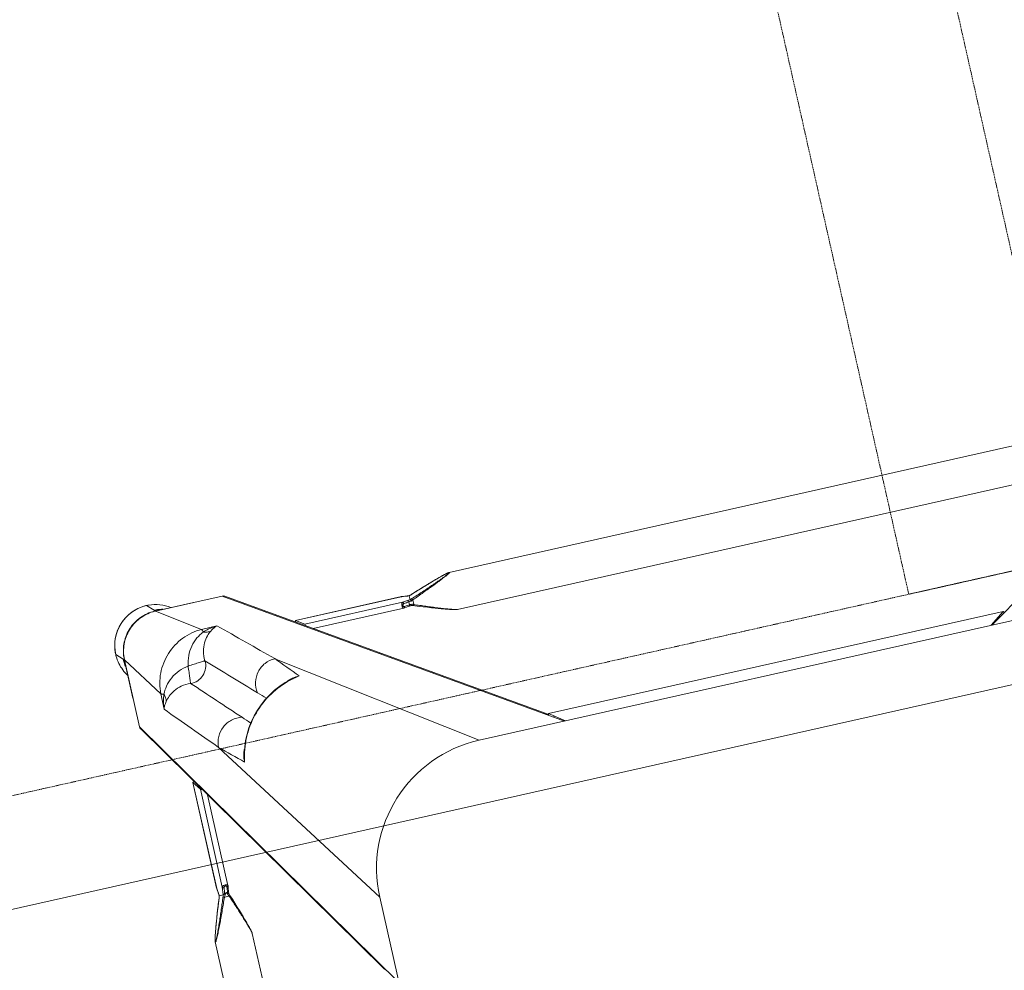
# Model space of a CAD drawing. Header units: metres. Extents: x 362935 to 596424, y 80601 to 172483.
# Tile 45 of 174: x 395411 to 395748, y 96447 to 96773. Entities that reach past the tile are written whole.
import ezdxf

# ---------------------------------------------------------------- set-up
doc = ezdxf.new("R2010")
doc.units = ezdxf.units.M
doc.linetypes.add('( Hidden )', pattern=[0.375, 0.25, -0.125])
doc.linetypes.add('DASHED2', pattern=[9.525, 6.35, -3.175])
doc.layers.get('0').update_dxf_attribs({"color": 8, "lineweight": 5})
for name, color, linetype, lineweight in [('A1-WODDEN BATTEN', 8, 'Continuous', 5), ('CT_BULKHEAD', 8, '( Hidden )', 5), ('FURNITURE', 8, 'Continuous', 5)]:
    doc.layers.add(name, color=color, linetype=linetype, lineweight=lineweight)

# ---------------------------------------------------------------- blocks, each defined once
blk = doc.blocks.new('FTV1-W2')
at = {"color": 0}
blk.add_lwpolyline([(0, -450), (0, 0), (2400, 0), (2400, -450)], close=True, dxfattribs=at)
at = {"layer": 'FURNITURE', "linetype": 'DASHED2', "ltscale": 0.06}
blk.add_lwpolyline([(1617.33, -38), (1557.33, -38), (1557.33, -412), (1617.33, -412)], close=True, dxfattribs=at)
blk.add_lwpolyline([(2400, -412), (0, -412)], dxfattribs=at)
blk = doc.blocks.new('SV2W-A')
at = {"linetype": 'Continuous', "lineweight": 0}
for p, q in [((3.37, -227.09), (3.37, -17.09)), ((48.71, -224.5), (48.71, -19.68)), ((61.71, -224.5), (61.71, -19.68)), ((70.85, -302.09), (3.37, -197.09)), ((70.62, -301.28), (7.5, -203.05)), ((48.71, -224.5), (48.71, -224.5)), ((61.43, -225.94), (61.48, -225.73)), ((61.71, -224.5), (61.71, -224.5)), ((3.37, -227.09), (45.99, -289.28)), ((49.03, -226.05), (49.09, -226.28)), ((49.09, -226.28), (49.16, -226.51)), ((49.16, -226.51), (49.23, -226.76)), ((49.23, -226.76), (49.34, -227.14)), ((49.34, -227.14), (49.46, -227.54)), ((49.46, -227.54), (49.59, -227.95)), ((49.59, -227.95), (49.76, -228.53)), ((49.76, -228.53), (49.95, -229.12)), ((49.95, -229.12), (50.2, -229.9)), ((60.33, -229.58), (60.57, -228.82)), ((60.57, -228.82), (60.76, -228.24)), ((60.76, -228.24), (60.93, -227.67)), ((60.93, -227.67), (61.05, -227.27)), ((61.05, -227.27), (61.16, -226.88)), ((61.16, -226.88), (61.23, -226.64)), ((61.23, -226.64), (61.3, -226.4)), ((61.3, -226.4), (61.37, -226.16)), ((61.37, -226.16), (61.43, -225.94)), ((50.2, -229.9), (50.52, -230.87)), ((50.52, -230.87), (50.86, -231.9)), ((50.86, -231.9), (51.28, -233.17)), ((58.95, -233.74), (59.39, -232.44)), ((59.39, -232.44), (59.75, -231.38)), ((59.75, -231.38), (60.07, -230.38)), ((60.07, -230.38), (60.33, -229.58)), ((51.28, -233.17), (51.74, -234.52)), ((51.74, -234.52), (52.24, -235.95)), ((52.24, -235.95), (52.77, -237.49)), ((58.04, -236.38), (58.48, -235.12)), ((58.48, -235.12), (58.95, -233.74)), ((52.77, -237.49), (53.29, -238.93)), ((53.43, -238.23), (53.63, -238.76)), ((53.63, -238.76), (55.29, -238.76)), ((57.12, -238.98), (57.41, -238.17)), ((57.14, -238.93), (57.14, -238.93)), ((57.41, -238.17), (57.89, -236.82)), ((57.89, -236.82), (58.04, -236.38)), ((53.22, -242.37), (53.22, -274.2)), ((53.33, -241.37), (53.23, -242.25)), ((53.54, -239.61), (53.33, -241.37)), ((53.86, -240.28), (53.9, -239.87)), ((54.52, -240.18), (54.26, -240.18)), ((55.51, -239.78), (55.22, -242.31)), ((55.22, -242.31), (55.22, -276.63)), ((55.53, -239.59), (55.51, -239.78)), ((56.91, -239.59), (55.53, -239.59)), ((56.92, -239.58), (56.92, -239.58)), ((56.99, -240.47), (56.97, -240.32)), ((57.07, -241.13), (56.99, -240.47)), ((56.99, -240.47), (56.99, -240.53)), ((56.99, -240.53), (57.01, -240.73)), ((57.01, -240.73), (57.06, -241.12)), ((57.06, -241.12), (57.11, -241.52)), ((57.13, -241.68), (57.07, -241.13)), ((57.11, -241.52), (57.19, -242.26)), ((57.2, -242.25), (57.13, -241.68)), ((57.19, -242.26), (57.2, -242.31)), ((57.2, -242.31), (57.2, -242.25)), ((57.2, -242.25), (57.2, -279.43)), ((57.21, -242.37), (57.2, -242.31)), ((57.21, -279.44), (57.21, -242.37)), ((-326.63, -339.57), (-221.63, -272.09)), ((-251.63, -272.09), (-41.63, -272.09)), ((-221.36, -272.09), (-226.39, -275.82)), ((-71.89, -272.09), (-66.86, -275.82)), ((-71.63, -272.09), (33.37, -339.57)), ((-41.63, -272.09), (20.57, -314.71)), ((-226.42, -275.83), (-226.39, -275.82)), ((-226.39, -275.82), (-66.86, -275.82)), ((-226.39, -275.83), (-66.86, -275.83)), ((-66.86, -275.82), (-66.84, -275.83)), ((-65.67, -276.22), (32.56, -339.34)), ((57.2, -279.43), (55.22, -276.63)), ((57.2, -279.45), (57.2, -279.43)), ((37.86, -285.35), (38.02, -284.72)), ((38.02, -284.72), (38.02, -284.72)), ((70.85, -302.09), (70.85, -325.56)), ((16, -306.74), (16.76, -306.55)), ((16, -306.73), (16, -306.73)), ((61.23, -311.53), (61.32, -306.11)), ((61.23, -311.53), (70.85, -325.56)), ((70.89, -312.15), (70.89, -323.76)), ((-249.04, -317.43), (-44.21, -317.43)), ((-44.21, -317.43), (-44.22, -317.43)), ((-42.66, -317.75), (-42.88, -317.69)), ((-42.43, -317.81), (-42.66, -317.75)), ((-42.2, -317.88), (-42.43, -317.81)), ((-41.95, -317.95), (-42.2, -317.88)), ((-41.57, -318.06), (-41.95, -317.95)), ((-41.17, -318.18), (-41.57, -318.06)), ((-40.76, -318.31), (-41.17, -318.18)), ((-40.18, -318.49), (-40.76, -318.31)), ((-39.58, -318.67), (-40.18, -318.49)), ((-38.81, -318.92), (-39.58, -318.67)), ((-37.83, -319.24), (-38.81, -318.92)), ((-36.8, -319.58), (-37.83, -319.24)), ((-35.71, -319.95), (-36.8, -319.58)), ((-34.37, -320.4), (-35.71, -319.95)), ((-32.95, -320.89), (-34.37, -320.4)), ((-31.65, -321.35), (-32.95, -320.89)), ((-30.27, -321.83), (-31.65, -321.35)), ((-29.69, -322.04), (-30.27, -321.83)), ((-29.96, -324.01), (-29.96, -322.35)), ((-29.14, -322.23), (-29.31, -322.17)), ((-28.2, -322.55), (-28.54, -322.59)), ((-28.54, -322.59), (-28.54, -323.63)), ((-27.29, -322.05), (-28.25, -322.16)), ((-27.65, -322.49), (-28.2, -322.55)), ((-26.76, -322.38), (-27.65, -322.49)), ((-26.46, -321.95), (-27.29, -322.05)), ((5.49, -321.94), (-26.35, -321.94)), ((-33.36, -327.12), (-31.87, -326.6)), ((-31.87, -326.6), (-29.69, -325.83)), ((-29.79, -325.86), (-29.79, -325.86)), ((-29.16, -325.64), (-28.99, -325.65)), ((-29.14, -325.64), (-29.14, -325.64)), ((-29.13, -325.63), (-29.13, -324.22)), ((-28.99, -325.65), (-28.76, -325.66)), ((-28.25, -325.71), (-28.19, -325.71)), ((-28.25, -325.71), (-28.09, -325.73)), ((-28.19, -324.14), (-26.41, -323.94)), ((-27.6, -325.78), (-28.19, -325.71)), ((-28.09, -325.73), (-27.56, -325.79)), ((-27.2, -325.83), (-27.6, -325.78)), ((-27.56, -325.79), (-26.46, -325.92)), ((-26.6, -325.89), (-27.2, -325.83)), ((-26.41, -325.92), (-26.6, -325.89)), ((-26.46, -325.92), (10.71, -325.92)), ((-26.46, -325.92), (-26.39, -325.92)), ((7.91, -323.94), (-26.41, -323.94)), ((-26.39, -325.92), (-26.35, -325.92)), ((-26.35, -325.92), (10.73, -325.92)), ((10.71, -325.92), (7.91, -323.94)), ((10.71, -325.92), (10.73, -325.92)), ((70.89, -325.61), (71.25, -325.96)), ((70.91, -324.93), (70.9, -324.72)), ((70.92, -325.34), (70.92, -325.56)), ((73.35, -328.09), (71.22, -325.96)), ((-249.04, -330.43), (-44.21, -330.43)), ((-44.21, -330.43), (-44.22, -330.43)), ((-42.66, -330.11), (-42.43, -330.05)), ((-42.43, -330.05), (-42.2, -329.99)), ((-41.83, -329.88), (-41.44, -329.77)), ((-41.44, -329.77), (-41.04, -329.64)), ((-41.04, -329.64), (-40.47, -329.47)), ((-40.47, -329.47), (-39.89, -329.29)), ((-39.89, -329.29), (-39.12, -329.05)), ((-39.12, -329.05), (-38.32, -328.79)), ((-38.32, -328.79), (-37.32, -328.46)), ((-37.32, -328.46), (-36.08, -328.05)), ((-36.08, -328.05), (-34.77, -327.6)), ((-34.77, -327.6), (-33.36, -327.12)), ((37.39, -330.03), (42.81, -329.95)), ((42.81, -329.95), (56.84, -339.57)), ((43.37, -339.57), (33.37, -339.57)), ((56.84, -339.57), (43.37, -339.57)), ((43.44, -339.61), (56.89, -339.61)), ((57.04, -339.76), (57.25, -339.96)), ((59.37, -342.07), (57.24, -339.94))]:
    blk.add_line(p, q, dxfattribs=at)
for points in [[(48.71, -224.5), (48.72, -224.54), (48.72, -224.6), (48.72, -224.66), (48.73, -224.72), (48.74, -224.79), (48.75, -224.86), (48.76, -224.93), (48.78, -225.01), (48.79, -225.09), (48.81, -225.17), (48.83, -225.25), (48.85, -225.34), (48.87, -225.44), (48.9, -225.53), (48.92, -225.63), (48.95, -225.73), (48.97, -225.84), (49.03, -226.05)], [(61.48, -225.73), (61.51, -225.63), (61.53, -225.53), (61.56, -225.44), (61.58, -225.34), (61.6, -225.25)], [(61.6, -225.25), (61.62, -225.17), (61.63, -225.09), (61.65, -225.01), (61.67, -224.93), (61.68, -224.86), (61.69, -224.79), (61.7, -224.72), (61.71, -224.66), (61.71, -224.6), (61.71, -224.54), (61.71, -224.5)], [(53.29, -238.93), (53.37, -239.18), (53.46, -239.43)], [(56.92, -239.58), (56.93, -239.56), (56.99, -239.37)], [(56.99, -239.37), (57.06, -239.18), (57.12, -238.98)], [(53.23, -242.25), (53.22, -242.34), (53.22, -242.37)], [(53.46, -239.43), (53.54, -239.67), (53.54, -239.7)], [(56.94, -239.91), (56.93, -239.68), (56.92, -239.56)], [(56.97, -240.32), (56.96, -240.13), (56.94, -239.91)], [(16.76, -306.55), (18.88, -305.91), (20.96, -305.11), (22.98, -304.14), (24.93, -303.02), (26.78, -301.75), (28.55, -300.35), (30.19, -298.81), (31.72, -297.15), (33.12, -295.39), (34.38, -293.52), (35.49, -291.57), (36.44, -289.55), (37.23, -287.47), (37.86, -285.35)], [(-42.88, -317.69), (-42.98, -317.67), (-43.08, -317.64), (-43.18, -317.62), (-43.28, -317.59), (-43.37, -317.57), (-43.46, -317.55), (-43.55, -317.53), (-43.63, -317.51), (-43.71, -317.5), (-43.78, -317.48), (-43.86, -317.47), (-43.93, -317.46), (-43.99, -317.45), (-44.06, -317.44), (-44.12, -317.44), (-44.17, -317.43), (-44.22, -317.43)], [(-29.31, -322.17), (-29.5, -322.11), (-29.69, -322.04)], [(-28.25, -322.16), (-28.36, -322.17), (-28.55, -322.19), (-28.76, -322.2), (-28.99, -322.22), (-29.16, -322.22)], [(-26.35, -321.94), (-26.39, -321.94), (-26.46, -321.95)], [(-29.69, -325.83), (-29.5, -325.76), (-29.3, -325.7), (-29.14, -325.64)], [(-28.76, -325.66), (-28.55, -325.68), (-28.36, -325.7), (-28.25, -325.71)], [(-44.22, -330.43), (-44.17, -330.43), (-44.12, -330.43), (-44.06, -330.42), (-43.99, -330.42), (-43.93, -330.41), (-43.86, -330.4), (-43.79, -330.38), (-43.71, -330.37), (-43.63, -330.35), (-43.55, -330.34), (-43.46, -330.32)], [(-43.46, -330.32), (-43.37, -330.3), (-43.28, -330.27), (-43.18, -330.25), (-43.08, -330.23), (-42.98, -330.2), (-42.88, -330.17), (-42.66, -330.11)], [(-42.2, -329.99), (-42.08, -329.95), (-41.83, -329.88)]]:
    blk.add_lwpolyline(points, dxfattribs=at)
for centre, radius, start, end in [((-41.63, -227.09), 45, 270, 0), ((20.67, -254.66), 36.6, 25.327, 25.7487), ((31.58, -230.09), 25.74, 338.146, 339.0892), ((30.15, -229.54), 27.27, 339.0791, 339.8493), ((81.71, -247.68), 26.08, 160.3973, 161.9235), ((73.83, -238.9), 16.92, 182.3246, 182.9034), ((64.91, -239.6), 7.98, 186.256, 186.6642), ((10.14, -278.11), 28.56, 347.3353, 351.3875), ((22.12, -281.06), 16.31, 347.0122, 355.3188), ((1101.07, 882.33), 1576.66, 227.62265, 227.99608), ((28.7, -282.77), 9.64, 334.8369, 343.365), ((9.87, -278.05), 28.83, 346.6036, 347.3408), ((-2569.27, -2687.12), 3548.12, 42.14906, 42.5165), ((-826.96, -1131.17), 1199.74, 44.01228, 44.18381), ((-6479.3, -6591.06), 9058.45, 43.875091, 44.008381), ((862.27, 558.05), 1199.48, 225.81604, 225.98775), ((69.44, -302.04), 1.4, 29.2372, 32.6099), ((9.39, -278.87), 28.55, 278.6076, 282.8248), ((12.34, -290.83), 16.32, 274.6716, 282.9875), ((9.33, -278.6), 28.83, 282.8187, 283.4009), ((14.06, -297.42), 9.64, 286.6319, 295.2458), ((6374.01, 6264.2), 9132.92, 225.992162, 226.124366), ((-1254.82, -1463.85), 1716.72, 42.01918, 42.36216), ((2488.65, 2377.39), 3652.24, 227.4859, 227.84284), ((59.52, -328.05), 13.87, 24.1743, 34.9746), ((-12.76, -286.69), 39.59, 244.2603, 244.433), ((-39.18, -305.46), 20.72, 296.4506, 298.295), ((-18.34, -298.42), 26.6, 244.3575, 245.5098), ((57.24, -325.9), 13.98, 4.583, 12.3998), ((59.49, -328.06), 13.9, 2.7783, 24.1428), ((-39.08, -299.14), 26.98, 290.1485, 291.6429), ((-21, -350.54), 26.2, 108.5694, 109.6049), ((-21.54, -348.92), 24.49, 108.051, 108.5687), ((-29.82, -342.51), 16.88, 87.0641, 87.6759), ((56.89, -325.51), 13.96, 356.0899, 357.968), ((56.92, -325.51), 13.93, 357.9679, 359.7939), ((56.86, -325.64), 14.02, 356.524, 358.3651), ((56.87, -325.64), 14.02, 358.3649, 0.1468), ((94.79, -323.76), 23.91, 180.0085, 180.5994), ((57.32, -325.9), 13.91, 359.7212, 4.5867), ((59.37, -328.09), 14, 269.9994, 0.0006), ((59.34, -328.05), 14.05, 314.9701, 357.4085), ((59.45, -328.06), 13.94, 357.432, 2.7677), ((33.32, -338.16), 1.4, 237.3901, 240.7628), ((59.33, -328.24), 13.87, 235.025, 267.2496), ((57.18, -325.96), 13.98, 257.6002, 265.417), ((57.18, -326.02), 13.92, 265.4148, 269.399), ((56.79, -325.66), 13.91, 270.2057, 270.3862), ((56.79, -325.65), 13.92, 270.3862, 271.002), ((56.92, -325.59), 14.01, 269.8531, 270.469), ((57.18, -326.12), 13.83, 269.4023, 270.2846), ((56.92, -325.59), 14.02, 270.4691, 271.3029), ((59.33, -328.06), 14.05, 272.5915, 315.0299), ((59.34, -328.17), 13.94, 267.2323, 272.568)]:
    blk.add_arc(centre, radius, start, end, dxfattribs=at)
for centre, major_axis, ratio, start_param, end_param in [((-226.39, -274.33), (0.03, 1.5), 0.156004, -4.025183, -3.141059), ((-224.51, -273.43), (1.01, 0), 0.981142, -2.115885, -1.570796), ((-68.75, -273.43), (1.01, 0), 0.981142, -1.570796, -1.025696), ((-66.86, -274.33), (-0.03, 1.5), 0.156004, 3.141059, 4.025198), ((54.22, -276.63), (1, -0.02), 0.16329, 0.120074, 1.080381), ((56.21, -279.43), (1, -0.02), 0.16329, -1.075562, -0.001825), ((60.92, -312.3), (10, 0), 0.182662, 0.082453, 0.116856), ((7.91, -322.94), (-0.02, 1), 0.16329, -4.221973, -3.261666), ((10.71, -324.92), (-0.02, 1), 0.16329, -3.139768, -2.066031)]:
    blk.add_ellipse(centre, major_axis=major_axis, ratio=ratio, start_param=start_param, end_param=end_param, dxfattribs=at)
for points, start_tangent, end_tangent in [([(7.34, -202.81), (6.71, -202.27)], (-0.538874, 0.842386), (-0.916163, 0.400807)), ([(7.57, -203.62), (7.34, -202.81)], (0.021147, 0.999776), (-0.538874, 0.842386)), ([(48.71, -224.5), (48.73, -224.69), (48.78, -224.94), (48.85, -225.25), (48.94, -225.59), (49.16, -226.34), (49.42, -227.15), (49.7, -228), (50, -228.89), (50.63, -230.7), (51.3, -232.55), (51.99, -234.43), (52.7, -236.32), (53.43, -238.23)], (-0.001275, -0.999999), (0.358586, -0.933497)), ([(55.29, -238.76), (56.12, -236.7), (56.95, -234.65), (57.79, -232.62), (58.22, -231.61), (58.64, -230.61), (59.07, -229.63), (59.49, -228.66), (59.91, -227.71), (60.33, -226.8), (60.54, -226.37), (60.74, -225.95), (60.93, -225.55), (61.12, -225.19), (61.3, -224.87), (61.45, -224.62), (61.52, -224.52), (61.58, -224.45), (61.63, -224.41), (61.67, -224.39)], (0.36943, 0.929258), (0.999974, -0.007184)), ([(55.75, -238.93), (56.5, -236.9), (57.26, -234.87), (58.03, -232.86), (58.42, -231.86), (58.81, -230.87), (59.2, -229.9), (59.59, -228.93), (59.98, -227.99), (60.36, -227.07), (60.55, -226.63), (60.74, -226.2), (60.93, -225.8), (61.11, -225.42), (61.27, -225.09), (61.43, -224.81), (61.49, -224.71), (61.55, -224.63), (61.6, -224.58), (61.64, -224.56)], (0.344508, 0.938783), (0.999982, -0.005917)), ([(61.61, -225.17), (61.45, -225.82), (61.25, -226.57), (60.76, -228.2), (60.22, -229.92), (59.64, -231.68), (59.04, -233.48), (58.42, -235.29), (57.14, -238.93)], (-0.205408, -0.978676), (-0.335383, -0.942082)), ([(61.68, -224.76), (61.67, -224.85), (61.61, -225.17)], (-0.091221, -0.995831), (-0.205408, -0.978676)), ([(61.64, -224.56), (61.68, -224.62), (61.68, -224.68), (61.68, -224.76)], (0.999965, 0.008398), (-0.091221, -0.995831)), ([(61.67, -224.39), (61.69, -224.4), (61.71, -224.44), (61.71, -224.5)], (0.999944, 0.010617), (0.004823, -0.999988)), ([(53.63, -238.76), (53.49, -238.82), (53.38, -238.87), (53.34, -238.89), (53.31, -238.91), (53.29, -238.92), (53.29, -238.93)], (-0.935297, -0.353863), (0.311336, -0.9503)), ([(53.75, -239.01), (54.04, -239.63), (54.26, -240.18)], (0.427625, -0.903956), (0.341942, -0.939721)), ([(54.52, -240.18), (54.9, -239.52), (55.29, -238.76)], (0.513965, 0.857811), (0.445042, 0.89551)), ([(55.29, -238.76), (55.6, -238.88), (55.75, -238.93)], (0.938767, -0.344552), (0.925521, -0.378696)), ([(55.22, -242.31), (55.11, -242.49), (54.89, -242.64), (54.56, -242.75), (54.17, -242.8), (53.79, -242.77), (53.48, -242.68), (53.37, -242.61), (53.29, -242.54), (53.24, -242.46), (53.22, -242.37)], (-0.227537, -0.973769), (-0.001913, 0.999998)), ([(53.23, -242.25), (53.24, -242.21), (53.31, -242.09)], (0.119095, 0.992883), (0.713246, 0.700914)), ([(53.31, -242.09), (53.35, -242.06), (53.5, -241.98)], (0.713246, 0.700914), (0.959329, 0.282291)), ([(53.5, -241.98), (53.66, -241.96)], (0.959329, 0.282291), (0.999559, 0.029703)), ([(53.54, -239.7), (53.58, -239.73), (53.6, -239.74), (53.64, -239.75), (53.74, -239.78), (53.84, -239.83)], (0.311061, -0.95039), (0.85259, -0.522581)), ([(53.66, -241.96), (53.86, -240.28)], (0.113646, 0.993521), (0.112462, 0.993656)), ([(54.7, -241.96), (54.65, -242.13), (54.54, -242.28), (54.36, -242.4), (54.12, -242.44), (53.9, -242.4), (53.75, -242.28), (53.68, -242.13), (53.66, -241.96)], (-0.118395, -0.992967), (0.113571, 0.99353)), ([(53.84, -239.83), (53.9, -239.87)], (0.85259, -0.522581), (0.749465, -0.662043)), ([(54.26, -240.18), (53.99, -239.94), (53.9, -239.87)], (-0.74466, 0.667444), (-0.749465, 0.662044)), ([(54.95, -239.87), (54.52, -240.18)], (-0.81161, -0.5842), (-0.804441, -0.594033)), ([(54.95, -239.87), (54.7, -241.96)], (-0.120357, -0.992731), (-0.118392, -0.992967)), ([(55.22, -242.31), (55.17, -242.18), (55.05, -242.07), (54.89, -241.99), (54.7, -241.96)], (-0.115609, 0.993295), (-0.999565, 0.029499)), ([(54.95, -239.87), (55.27, -239.75), (55.47, -239.67)], (0.81161, 0.584199), (0.542855, 0.839827)), ([(55.47, -239.67), (55.51, -239.62), (55.52, -239.6), (55.53, -239.59)], (0.542855, 0.839827), (1, -0.000004)), ([(56.92, -239.58), (56.92, -239.59), (56.91, -239.59)], (-0.335465, -0.942053), (-1, -0.000699)), ([(56.93, -239.75), (56.94, -239.95), (56.98, -240.47)], (0.050704, -0.998714), (0.10903, -0.994039)), ([(57.2, -242.31), (57.21, -242.37)], (0.227505, -0.973777), (0.000171, -1)), ([(-65.91, -276.06), (-66.45, -275.43)], (-0.842386, 0.538874), (-0.400787, 0.916171)), ([(-65.1, -276.29), (-65.91, -276.06)], (-0.999776, -0.021147), (-0.842386, 0.538874)), ([(38.38, -282.38), (38.35, -283.19), (37.94, -285.53)], (0.005311, -0.999986), (-0.287143, -0.957888)), ([(37.92, -284.73), (34.96, -292.28), (30.05, -298.76), (23.57, -303.68), (16.01, -306.64)], (-0.231685, -0.972791), (-0.972773, -0.231761)), ([(45.99, -289.28), (45.14, -292.87), (42.85, -295.77), (39.56, -297.44), (35.88, -297.57)], (-0.014824, -0.99989), (-0.983095, 0.183096)), ([(70.85, -302.09), (70.67, -301.35)], (0.021147, 0.999776), (-0.488372, 0.872635)), ([(16.81, -306.65), (16.05, -306.85), (13.66, -307.1)], (-0.957895, -0.287117), (-0.999986, 0.005292)), ([(20.57, -314.71), (24.15, -313.86), (27.05, -311.57), (28.73, -308.28), (28.86, -304.6)], (0.99989, 0.014825), (-0.183098, 0.983095)), ([(60.03, -308.59), (60.47, -307.98), (61.32, -306.11)], (0.61844, 0.785832), (0.260466, 0.965483)), ([(60.27, -311.13), (60.65, -309.89), (61.32, -306.11)], (0.319709, 0.947516), (0.086715, 0.996233)), ([(50.51, -312.75), (53.84, -312.54), (56.61, -311.51), (58.65, -310.07), (60.03, -308.59)], (0.995088, -0.098992), (0.62004, 0.78457)), ([(60.27, -311.13), (59.94, -309.83), (60.03, -308.59)], (-0.373604, 0.927588), (0.239059, 0.971005)), ([(42.81, -329.95), (49.77, -328.44), (55.69, -324.41), (59.72, -318.48), (61.23, -311.53)], (0.999851, 0.01725), (0.017219, 0.999852)), ([(44.03, -319.23), (44.39, -316.68), (45.79, -314.51), (47.96, -313.11), (50.51, -312.75)], (-0.074771, 0.997201), (0.997201, -0.074771)), ([(50.04, -318.75), (53.47, -317.78), (56.44, -316.02), (58.75, -313.69), (60.27, -311.13)], (0.988966, 0.14814), (0.411025, 0.911624)), ([(50.04, -318.75), (50.22, -316.61), (50.3, -315.62), (50.38, -314.74), (50.44, -313.99), (50.48, -313.4), (50.48, -312.97), (50.49, -312.84), (50.51, -312.75)], (0.130599, 0.991435), (0.396932, 0.917848)), ([(60.27, -311.13), (60.9, -311.33), (61.1, -311.43), (61.23, -311.53)], (0.97158, -0.236709), (0.668755, -0.743483)), ([(-29.96, -322.35), (-31.93, -321.6), (-33.89, -320.86), (-35.84, -320.14), (-37.77, -319.44), (-39.65, -318.78), (-40.56, -318.47), (-41.45, -318.18), (-42.3, -317.91), (-43.08, -317.68), (-43.44, -317.58), (-43.76, -317.5), (-44.02, -317.45), (-44.21, -317.43)], (-0.933016, 0.359834), (-0.999999, -0.001112)), ([(39.88, -328.74), (41.35, -327.37), (42.79, -325.32), (43.82, -322.56), (44.03, -319.23)], (0.784452, 0.62019), (-0.098955, 0.995092)), ([(42.41, -328.99), (44.98, -327.46), (47.3, -325.16), (49.06, -322.18), (50.04, -318.75)], (0.911574, 0.411135), (0.148359, 0.988934)), ([(50.04, -318.75), (47.89, -318.94), (46.91, -319.02), (46.02, -319.1), (45.27, -319.16), (44.68, -319.2), (44.26, -319.2), (44.12, -319.21), (44.03, -319.23)], (-0.991439, -0.130574), (-0.917794, -0.397057)), ([(-29.96, -322.35), (-29.9, -322.21), (-29.85, -322.1), (-29.83, -322.06), (-29.81, -322.03), (-29.8, -322.01), (-29.79, -322)], (0.353861, 0.935298), (0.950331, -0.311242)), ([(-29.36, -322.63), (-29.27, -322.34), (-29.22, -322.26), (-29.16, -322.22)], (0.181353, 0.983418), (0.998887, 0.047174)), ([(-28.54, -322.59), (-28.72, -322.6), (-29.36, -322.63)], (-0.995627, -0.093423), (-0.99962, -0.027573)), ([(-29.36, -323.7), (-29.14, -323.69), (-28.54, -323.63)], (0.998985, 0.045036), (0.990267, 0.139178)), ([(-29.36, -323.7), (-29.32, -323.88), (-29.26, -324.04), (-29.2, -324.16), (-29.14, -324.21)], (0.180239, -0.983623), (0.942079, -0.33539)), ([(-28.54, -322.59), (-28.52, -322.43), (-28.45, -322.29), (-28.36, -322.2), (-28.25, -322.16)], (0.037637, 0.999291), (0.992648, 0.121036)), ([(-28.54, -323.63), (-26.76, -323.42)], (0.99278, 0.119949), (0.992967, 0.118392)), ([(-28.54, -323.63), (-28.51, -323.82), (-28.43, -323.98), (-28.32, -324.09), (-28.19, -324.14)], (0.037304, -0.999304), (0.993309, -0.11549)), ([(-26.76, -322.38), (-26.73, -322.22), (-26.67, -322.09), (-26.58, -321.99), (-26.46, -321.95)], (0.029703, 0.999559), (0.992883, 0.119096)), ([(-26.76, -323.42), (-26.59, -323.37), (-26.44, -323.25), (-26.32, -323.07), (-26.27, -322.84), (-26.32, -322.62), (-26.44, -322.47), (-26.59, -322.4), (-26.76, -322.38)], (0.992968, 0.118387), (-0.993522, -0.113643)), ([(-26.76, -323.42), (-26.73, -323.61), (-26.65, -323.77), (-26.54, -323.88), (-26.41, -323.94)], (0.029499, -0.999565), (0.993295, -0.115609)), ([(-26.41, -323.94), (-26.23, -323.83), (-26.08, -323.61), (-25.97, -323.28), (-25.92, -322.89), (-25.95, -322.51), (-26.04, -322.2), (-26.1, -322.09), (-26.18, -322.01), (-26.26, -321.96), (-26.35, -321.94)], (0.973786, 0.227467), (-0.999996, 0.002962)), ([(-44.33, -330.39), (-44.31, -330.35), (-44.27, -330.3), (-44.2, -330.24), (-44.1, -330.17), (-43.84, -330.02), (-43.53, -329.84), (-43.16, -329.65), (-42.77, -329.46), (-42.35, -329.26), (-41.92, -329.05), (-41.01, -328.63), (-40.06, -328.21), (-39.09, -327.79), (-38.11, -327.36), (-37.11, -326.94), (-36.1, -326.51), (-34.07, -325.67), (-32.02, -324.84), (-29.96, -324.01)], (-0.00525, 0.999986), (0.929258, 0.369432)), ([(-44.16, -330.36), (-44.14, -330.32), (-44.09, -330.27), (-44.01, -330.21), (-43.9, -330.15), (-43.63, -329.99), (-43.3, -329.82), (-42.92, -329.65), (-42.51, -329.46), (-42.09, -329.27), (-41.65, -329.08), (-40.73, -328.69), (-39.79, -328.31), (-38.82, -327.92), (-37.84, -327.53), (-36.85, -327.14), (-35.86, -326.75), (-33.85, -325.98), (-31.82, -325.22), (-29.79, -324.47)], (-0.004587, 0.999989), (0.938783, 0.344509)), ([(-29.79, -325.86), (-33.44, -327.14), (-35.25, -327.76), (-37.04, -328.36), (-38.81, -328.94), (-40.53, -329.49), (-42.16, -329.97), (-42.9, -330.17), (-43.55, -330.33)], (-0.942082, -0.335384), (-0.978862, -0.204521)), ([(-29.96, -324.01), (-29.84, -324.32), (-29.79, -324.47)], (0.344553, -0.938767), (0.378721, -0.925511)), ([(-29.14, -324.21), (-28.88, -324.2), (-28.19, -324.14)], (0.999179, 0.040503), (0.993204, 0.116382)), ([(-29.14, -324.21), (-29.13, -324.21), (-29.13, -324.22)], (0.942045, -0.335488), (0.00066, -1)), ([(-29.13, -325.63), (-29.13, -325.64), (-29.14, -325.64)], (-0.002385, -0.999997), (-0.942203, -0.335043)), ([(-28.47, -325.68), (-28.59, -325.67), (-28.96, -325.65)], (-0.996277, 0.086204), (-0.998684, 0.051277)), ([(-28.19, -325.71), (-28.26, -325.7), (-28.47, -325.68)], (-0.993236, 0.116111), (-0.996277, 0.086204)), ([(-26.35, -325.92), (-26.41, -325.92)], (-1, 0.00041), (-0.973885, 0.227044)), ([(70.82, -326.46), (69.51, -331.48), (66.47, -335.69), (62.12, -338.52), (57.04, -339.57)], (-0.068188, -0.997672), (-0.999847, -0.017487)), ([(70.86, -326.49), (69.6, -331.5), (66.61, -335.71), (62.29, -338.54), (57.24, -339.6)], (-0.060632, -0.99816), (-0.999741, -0.022737)), ([(70.85, -325.56), (70.89, -325.61)], (0.703317, -0.710876), (0.520906, -0.853614)), ([(70.9, -324.72), (70.9, -324.55), (70.89, -324.01)], (-0.031694, 0.999498), (-0.010313, 0.999947)), ([(70.92, -325.37), (70.92, -325.27), (70.91, -324.93)], (-0.002901, 0.999996), (-0.032219, 0.999481)), ([(-44.22, -330.43), (-44.26, -330.43), (-44.31, -330.42), (-44.33, -330.39)], (-0.999992, 0.004076), (0.011158, 0.999938)), ([(-44.14, -330.38), (-44.16, -330.36)], (-0.808745, 0.588159), (0.008751, 0.999962)), ([(-43.55, -330.33), (-43.77, -330.37), (-43.94, -330.39), (-44.07, -330.4), (-44.14, -330.38)], (-0.978862, -0.204521), (-0.808745, 0.588159)), ([(37.39, -330.04), (38.01, -329.83), (39.88, -328.74)], (0.965527, 0.260301), (0.785826, 0.618447)), ([(37.39, -330.03), (38.65, -329.89), (42.41, -328.99)], (0.996234, 0.0867), (0.947517, 0.319704)), ([(42.41, -328.99), (41.11, -328.66), (39.88, -328.74)], (-0.92762, 0.373525), (-0.971118, -0.238599)), ([(42.81, -329.95), (42.71, -329.82), (42.61, -329.62), (42.41, -328.99)], (-0.743483, 0.668755), (-0.236707, 0.971581)), ([(33.37, -339.57), (32.63, -339.39)], (-0.999776, -0.021147), (-0.872635, 0.488372)), ([(43.44, -339.61), (43.37, -339.57)], (-0.911095, 0.412197), (-0.840511, 0.541795)), ([(56.09, -339.61), (56.68, -339.67), (56.88, -339.7), (57, -339.74)], (0.994409, -0.105593), (0.930324, -0.366739)), ([(56.89, -339.61), (56.84, -339.57)], (-0.838225, 0.545324), (-0.735568, 0.677451)), ([(57, -339.74), (57.04, -339.76)], (0.930324, -0.366739), (0.707107, -0.707107))]:
    blk.add_spline(points, degree=3, dxfattribs=dict(at, start_tangent=start_tangent, end_tangent=end_tangent))

msp = doc.modelspace()

# ---------------------------------------------------------------- linework, layer by layer
at = {"layer": 'A1-WODDEN BATTEN', "color": 8, "linetype": 'DASHED2', "ltscale": 0.3}
for radius, end in [(48676.64, 282.516053), (48726.64, 282.516537)]:
    msp.add_arc((385885.19, 144734.68, 1343980.86), radius, 277.768382, end, dxfattribs=at)
at = {"layer": 'CT_BULKHEAD', "linetype": 'DASHED2', "ltscale": 0.3}
msp.add_arc((385885.19, 144734.68, 1343980.86), 48591.64, 277.768382, 287.964251, dxfattribs=at)

# ---------------------------------------------------------------- block references
at = {"layer": 'FURNITURE'}
for name, p, rotation in [('FTV1-W2', (394105.91, 96636.56, 1343980.86), 12.66484600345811), ('SV2W-A', (395587.59, 96251.41, 1343980.86), 192.6648460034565)]:
    msp.add_blockref(name, p, dxfattribs=dict(at, rotation=rotation))

doc.saveas('drawing.dxf')
